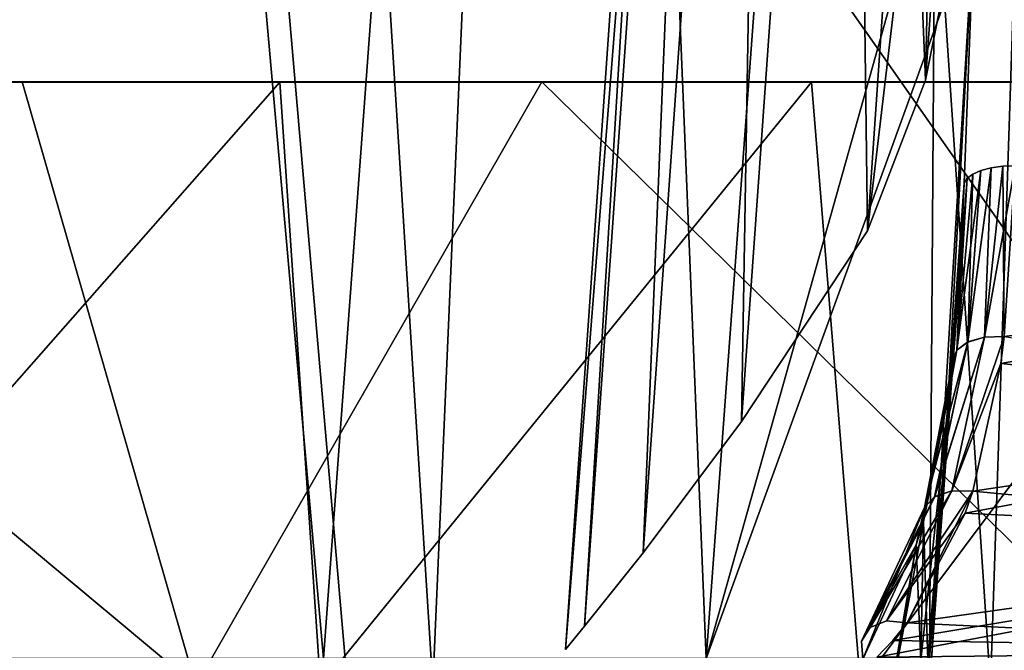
# Model space of a CAD drawing. Header units: millimetres. Extents: x -148 to 148, y -42 to 96.
# Tile 105 of 132: x 102 to 111, y -31 to -25. Entities that reach past the tile are written whole.
import ezdxf

# ---------------------------------------------------------------- set-up
doc = ezdxf.new("R2010")
doc.units = ezdxf.units.MM
doc.header["$LTSCALE"] = 127.314815
for name, color, linetype in [('10', 7, 'CONTINUOUS'), ('11', 7, 'CONTINUOUS'), ('150', 7, 'CONTINUOUS'), ('167', 7, 'CONTINUOUS'), ('179', 7, 'CONTINUOUS'), ('187', 7, 'CONTINUOUS'), ('34', 7, 'CONTINUOUS'), ('35', 7, 'CONTINUOUS'), ('4', 7, 'CONTINUOUS'), ('5', 7, 'CONTINUOUS'), ('6', 7, 'CONTINUOUS'), ('69', 7, 'CONTINUOUS')]:
    doc.layers.add(name, color=color, linetype=linetype)

msp = doc.modelspace()

# ---------------------------------------------------------------- linework, layer by layer
at = {"layer": '10', "linetype": 'Continuous'}
for points in [[(109.6485, -27.2377, 7.9368), (110.023, -21.7669, 7.8043), (110.7732, -17.7103, 8.5168), (109.6485, -27.2377, 7.9368)], [(110.1917, -25.8276, 8.6813), (109.6485, -27.2377, 7.9368), (110.7732, -17.7103, 8.5168), (110.1917, -25.8276, 8.6813)], [(110.5531, -24.0091, 9.247), (110.1917, -25.8276, 8.6813), (110.7732, -17.7103, 8.5168), (110.5531, -24.0091, 9.247)], [(110.5518, -26.7908, 11.2884), (110.3906, -29.0195, 11.3328), (110.2485, -31.2551, 10.6052), (110.5518, -26.7908, 11.2884)], [(110.4481, -28.4556, 10.509), (110.5518, -26.7908, 11.2884), (110.2485, -31.2551, 10.6052), (110.4481, -28.4556, 10.509)], [(110.4172, -28.7184, 10.3583), (110.4481, -28.4556, 10.509), (110.2112, -31.2583, 10.2047), (110.4172, -28.7184, 10.3583)], [(110.2112, -31.2583, 10.2047), (110.4481, -28.4556, 10.509), (110.2485, -31.2551, 10.6052), (110.2112, -31.2583, 10.2047)], [(110.1709, -29.9647, 9.5219), (110.4172, -28.7184, 10.3583), (110.1485, -31.2599, 9.8399), (110.1709, -29.9647, 9.5219)], [(110.1485, -31.2599, 9.8399), (110.4172, -28.7184, 10.3583), (110.2112, -31.2583, 10.2047), (110.1485, -31.2599, 9.8399)], [(110.3906, -29.0195, 11.3328), (110.2297, -31.2441, 11.3767), (110.2485, -31.2551, 10.6052), (110.3906, -29.0195, 11.3328)], [(109.932, -31.2585, 9.0991), (110.1709, -29.9647, 9.5219), (110.1485, -31.2599, 9.8399), (109.932, -31.2585, 9.0991)], [(110.105, -30.1801, 9.3545), (110.1709, -29.9647, 9.5219), (109.932, -31.2585, 9.0991), (110.105, -30.1801, 9.3545)], [(109.6042, -31.251, 8.4004), (110.105, -30.1801, 9.3545), (109.9201, -31.2583, 9.068), (109.6042, -31.251, 8.4004)], [(109.9201, -31.2583, 9.068), (110.105, -30.1801, 9.3545), (109.932, -31.2585, 9.0991), (109.9201, -31.2583, 9.068)]]:
    msp.add_3dface(points, dxfattribs=at)
at = {"layer": '11', "linetype": 'Continuous'}
for points in [[(110.3983, -16.273, -7.6688), (110.023, -21.7671, -7.8043), (110.1917, -25.8276, -8.6813), (110.3983, -16.273, -7.6688)], [(110.7732, -17.7103, -8.5168), (110.3983, -16.273, -7.6688), (110.1917, -25.8276, -8.6813), (110.7732, -17.7103, -8.5168)], [(110.5531, -24.0091, -9.247), (110.7732, -17.7103, -8.5168), (110.1917, -25.8276, -8.6813), (110.5531, -24.0091, -9.247)], [(110.023, -21.7671, -7.8043), (109.6485, -27.2377, -7.9368), (110.1917, -25.8276, -8.6813), (110.023, -21.7671, -7.8043)], [(110.3906, -29.0195, -11.3328), (110.5518, -26.7908, -11.2884), (110.4483, -28.454, -10.5099), (110.3906, -29.0195, -11.3328)], [(110.2297, -31.2441, -11.3767), (110.4483, -28.454, -10.5099), (110.2485, -31.2551, -10.6052), (110.2297, -31.2441, -11.3767)], [(110.2297, -31.2441, -11.3767), (110.3906, -29.0195, -11.3328), (110.4483, -28.454, -10.5099), (110.2297, -31.2441, -11.3767)], [(110.4483, -28.454, -10.5099), (110.4172, -28.7184, -10.3583), (110.2485, -31.2551, -10.6052), (110.4483, -28.454, -10.5099)], [(110.4172, -28.7184, -10.3583), (110.1713, -29.9633, -9.523), (110.2113, -31.2583, -10.2059), (110.4172, -28.7184, -10.3583)], [(110.2485, -31.2551, -10.6052), (110.4172, -28.7184, -10.3583), (110.2113, -31.2583, -10.2059), (110.2485, -31.2551, -10.6052)], [(110.1713, -29.9633, -9.523), (110.105, -30.1801, -9.3545), (110.1485, -31.2599, -9.8399), (110.1713, -29.9633, -9.523)], [(110.2113, -31.2583, -10.2059), (110.1713, -29.9633, -9.523), (110.1485, -31.2599, -9.8399), (110.2113, -31.2583, -10.2059)], [(110.105, -30.1801, -9.3545), (109.6042, -31.251, -8.4004), (109.9205, -31.2583, -9.0691), (110.105, -30.1801, -9.3545)], [(109.932, -31.2585, -9.0991), (110.105, -30.1801, -9.3545), (109.9205, -31.2583, -9.0691), (109.932, -31.2585, -9.0991)], [(110.1485, -31.2599, -9.8399), (110.105, -30.1801, -9.3545), (109.932, -31.2585, -9.0991), (110.1485, -31.2599, -9.8399)]]:
    msp.add_3dface(points, dxfattribs=at)
at = {"layer": '150', "color": 40, "linetype": 'Continuous', "true_color": 0xfaa000}
for points in [[(103.4905, -16.5956, -89.5382), (112.7393, -16.5737, -79.4446), (113.9211, -31.5, -80.5706), (103.4905, -16.5956, -89.5382)], [(93.1574, -16.6176, -98.7584), (103.4905, -16.5956, -89.5382), (94.5203, -31.5, -99.6963), (93.1574, -16.6176, -98.7584)], [(94.5203, -31.5, -99.6963), (103.4905, -16.5956, -89.5382), (104.7811, -31.5, -90.5309), (94.5203, -31.5, -99.6963)], [(104.7811, -31.5, -90.5309), (103.4905, -16.5956, -89.5382), (113.9211, -31.5, -80.5706), (104.7811, -31.5, -90.5309)]]:
    msp.add_3dface(points, dxfattribs=at)
at = {"layer": '167', "color": 40, "linetype": 'Continuous', "true_color": 0xfaa000}
for points in [[(100.056, -31.5, 101.6034), (102.5973, 15.797, 95.5131), (97.2793, 15.9358, 100.1444), (100.056, -31.5, 101.6034)], [(100.056, -31.5, 101.6034), (105.5811, -31.5, 96.6912), (102.5973, 15.797, 95.5131), (100.056, -31.5, 101.6034)], [(105.5811, -31.5, 96.6912), (107.6284, 15.7471, 90.6619), (102.5973, 15.797, 95.5131), (105.5811, -31.5, 96.6912)], [(110.8001, -31.5, 91.5478), (112.3744, 15.7838, 85.5961), (107.6284, 15.7471, 90.6619), (110.8001, -31.5, 91.5478)], [(110.8001, -31.5, 91.5478), (115.7038, -31.5, 86.1901), (112.3744, 15.7838, 85.5961), (110.8001, -31.5, 91.5478)], [(105.5811, -31.5, 96.6912), (110.8001, -31.5, 91.5478), (107.6284, 15.7471, 90.6619), (105.5811, -31.5, 96.6912)]]:
    msp.add_3dface(points, dxfattribs=at)
at = {"layer": '179', "color": 40, "linetype": 'Continuous', "true_color": 0xfaa000}
for points in [[(93.2443, -31.5, -98.1414), (103.3615, -31.5, -89.1056), (96.585, -25.8444, -94.5517), (93.2443, -31.5, -98.1414)], [(96.585, -25.8444, -94.5517), (103.3615, -31.5, -89.1056), (101.7372, -25.8444, -89.8351), (96.585, -25.8444, -94.5517)], [(101.7372, -25.8444, -89.8351), (103.3615, -31.5, -89.1056), (106.5985, -25.8444, -84.904), (101.7372, -25.8444, -89.8351)], [(103.3615, -31.5, -89.1056), (112.3699, -31.5, -79.2895), (106.5985, -25.8444, -84.904), (103.3615, -31.5, -89.1056)], [(106.5985, -25.8444, -84.904), (112.3699, -31.5, -79.2895), (111.1567, -25.8444, -79.7779), (106.5985, -25.8444, -84.904)]]:
    msp.add_3dface(points, dxfattribs=at)
at = {"layer": '187', "color": 40, "linetype": 'Continuous', "true_color": 0xfaa000}
for points in [[(104.1469, -25.8458, 94.815), (99.176, -31.5, 99.7227), (98.8844, -25.8458, 99.5167), (104.1469, -25.8458, 94.815)], [(104.5267, -31.5, 94.9325), (99.176, -31.5, 99.7227), (104.1469, -25.8458, 94.815), (104.5267, -31.5, 94.9325)], [(109.1254, -25.8458, 89.8996), (104.5267, -31.5, 94.9325), (104.1469, -25.8458, 94.815), (109.1254, -25.8458, 89.8996)], [(109.5829, -31.5, 89.9227), (104.5267, -31.5, 94.9325), (109.1254, -25.8458, 89.8996), (109.5829, -31.5, 89.9227)], [(113.811, -25.8458, 84.7861), (109.5829, -31.5, 89.9227), (109.1254, -25.8458, 89.8996), (113.811, -25.8458, 84.7861)], [(114.3359, -31.5, 84.7092), (109.5829, -31.5, 89.9227), (113.811, -25.8458, 84.7861), (114.3359, -31.5, 84.7092)]]:
    msp.add_3dface(points, dxfattribs=at)
at = {"layer": '34', "linetype": 'Continuous'}
for points in [[(111.0305, -26.63, 10.8793), (110.9284, -28.2289, 10.0539), (115.5174, -27.6483, 10.2084), (111.0305, -26.63, 10.8793)], [(110.9284, -28.2289, 10.0539), (110.8963, -28.4813, 9.8944), (115.5174, -27.6483, 10.2084), (110.9284, -28.2289, 10.0539)], [(115.5174, -27.6483, 10.2084), (110.8963, -28.4813, 9.8944), (115.5174, -28.9538, 9.368), (115.5174, -27.6483, 10.2084)], [(110.8963, -28.4813, -9.8944), (110.9286, -28.2274, -10.0549), (115.5174, -28.9538, -9.368), (110.8963, -28.4813, -9.8944)], [(110.8963, -28.4813, 9.8944), (110.6343, -29.6778, 9.0097), (115.5174, -28.9538, 9.368), (110.8963, -28.4813, 9.8944)], [(110.6347, -29.6764, -9.0108), (110.8963, -28.4813, -9.8944), (115.5174, -28.9538, -9.368), (110.6347, -29.6764, -9.0108)], [(110.6343, -29.6778, 9.0097), (110.5634, -29.8845, 8.8327), (115.5174, -28.9538, 9.368), (110.6343, -29.6778, 9.0097)], [(115.5174, -28.9538, 9.368), (110.5634, -29.8845, 8.8327), (115.5174, -30.1362, 8.3617), (115.5174, -28.9538, 9.368)], [(115.5174, -30.1362, -8.3617), (110.6347, -29.6764, -9.0108), (115.5174, -28.9538, -9.368), (115.5174, -30.1362, -8.3617)], [(110.5634, -29.8845, -8.8327), (110.6347, -29.6764, -9.0108), (115.5174, -30.1362, -8.3617), (110.5634, -29.8845, -8.8327)], [(110.5634, -29.8845, 8.8327), (110.0203, -30.9114, 7.8242), (115.5174, -30.1362, 8.3617), (110.5634, -29.8845, 8.8327)], [(110.0203, -30.9114, -7.8242), (110.5634, -29.8845, -8.8327), (115.5174, -30.1362, -8.3617), (110.0203, -30.9114, -7.8242)], [(109.8864, -31.0765, 7.6393), (109.7349, -31.2335, 7.4572), (115.5174, -30.1362, 8.3617), (109.8864, -31.0765, 7.6393)], [(115.5174, -30.1362, 8.3617), (109.7349, -31.2335, 7.4572), (115.5174, -31.1744, 7.2073), (115.5174, -30.1362, 8.3617)], [(110.0203, -30.9114, 7.8242), (109.8864, -31.0765, 7.6393), (115.5174, -30.1362, 8.3617), (110.0203, -30.9114, 7.8242)], [(115.5174, -31.1744, -7.2073), (110.0203, -30.9114, -7.8242), (115.5174, -30.1362, -8.3617), (115.5174, -31.1744, -7.2073)], [(109.8864, -31.0765, -7.6393), (110.0203, -30.9114, -7.8242), (115.5174, -31.1744, -7.2073), (109.8864, -31.0765, -7.6393)], [(109.7349, -31.2335, -7.4572), (109.8864, -31.0765, -7.6393), (115.5174, -31.1744, -7.2073), (109.7349, -31.2335, -7.4572)]]:
    msp.add_3dface(points, dxfattribs=at)
at = {"layer": '35', "linetype": 'Continuous'}
for points in [[(111.0305, -26.63, -10.8793), (110.7425, -28.2341, -10.1017), (110.9143, -26.6343, -10.8969), (111.0305, -26.63, -10.8793)], [(111.0305, -26.63, -10.8793), (110.9286, -28.2274, -10.0549), (110.7425, -28.2341, -10.1017), (111.0305, -26.63, -10.8793)], [(110.586, -28.2798, -10.2041), (110.4828, -28.3565, -10.3475), (110.71, -26.674, -11.0033), (110.586, -28.2798, -10.2041)], [(110.71, -26.674, -11.0033), (110.4828, -28.3565, -10.3475), (110.6333, -26.7071, -11.0861), (110.71, -26.674, -11.0033)], [(110.6333, -26.7071, -11.0861), (110.4828, -28.3565, -10.3475), (110.5796, -26.7467, -11.1829), (110.6333, -26.7071, -11.0861)], [(110.7425, -28.2341, -10.1017), (110.586, -28.2798, -10.2041), (110.8054, -26.6492, -10.939), (110.7425, -28.2341, -10.1017)], [(110.8054, -26.6492, -10.939), (110.586, -28.2798, -10.2041), (110.71, -26.674, -11.0033), (110.8054, -26.6492, -10.939)], [(110.9143, -26.6343, -10.8969), (110.7425, -28.2341, -10.1017), (110.8054, -26.6492, -10.939), (110.9143, -26.6343, -10.8969)], [(110.4828, -28.3565, -10.3475), (110.4483, -28.454, -10.5099), (110.5796, -26.7467, -11.1829), (110.4828, -28.3565, -10.3475)], [(110.4483, -28.454, -10.5099), (110.5518, -26.7908, -11.2884), (110.5796, -26.7467, -11.1829), (110.4483, -28.454, -10.5099)], [(110.2769, -29.7279, -9.2045), (110.1829, -29.8305, -9.3613), (110.586, -28.2798, -10.2041), (110.2769, -29.7279, -9.2045)], [(110.586, -28.2798, -10.2041), (110.1829, -29.8305, -9.3613), (110.4828, -28.3565, -10.3475), (110.586, -28.2798, -10.2041)], [(110.4368, -29.6732, -9.0806), (110.2769, -29.7279, -9.2045), (110.7425, -28.2341, -10.1017), (110.4368, -29.6732, -9.0806)], [(110.7425, -28.2341, -10.1017), (110.2769, -29.7279, -9.2045), (110.586, -28.2798, -10.2041), (110.7425, -28.2341, -10.1017)], [(110.9286, -28.2274, -10.0549), (110.4368, -29.6732, -9.0806), (110.7425, -28.2341, -10.1017), (110.9286, -28.2274, -10.0549)], [(110.9286, -28.2274, -10.0549), (110.8963, -28.4813, -9.8944), (110.4368, -29.6732, -9.0806), (110.9286, -28.2274, -10.0549)], [(110.1713, -29.9633, -9.523), (110.4172, -28.7184, -10.3583), (110.4828, -28.3565, -10.3475), (110.1713, -29.9633, -9.523)], [(110.1829, -29.8305, -9.3613), (110.1713, -29.9633, -9.523), (110.4828, -28.3565, -10.3475), (110.1829, -29.8305, -9.3613)], [(110.4172, -28.7184, -10.3583), (110.4483, -28.454, -10.5099), (110.4828, -28.3565, -10.3475), (110.4172, -28.7184, -10.3583)], [(110.8963, -28.4813, -9.8944), (110.6347, -29.6764, -9.0108), (110.4368, -29.6732, -9.0806), (110.8963, -28.4813, -9.8944)], [(110.4368, -29.6732, -9.0806), (109.6717, -30.953, -8.0864), (110.2769, -29.7279, -9.2045), (110.4368, -29.6732, -9.0806)], [(109.8245, -30.8923, -7.933), (109.6717, -30.953, -8.0864), (110.4368, -29.6732, -9.0806), (109.8245, -30.8923, -7.933)], [(110.6347, -29.6764, -9.0108), (109.8245, -30.8923, -7.933), (110.4368, -29.6732, -9.0806), (110.6347, -29.6764, -9.0108)], [(109.6717, -30.953, -8.0864), (109.593, -31.0812, -8.2534), (110.2769, -29.7279, -9.2045), (109.6717, -30.953, -8.0864)], [(110.2769, -29.7279, -9.2045), (109.593, -31.0812, -8.2534), (110.1829, -29.8305, -9.3613), (110.2769, -29.7279, -9.2045)], [(110.6347, -29.6764, -9.0108), (110.5634, -29.8845, -8.8327), (109.8245, -30.8923, -7.933), (110.6347, -29.6764, -9.0108)], [(109.593, -31.0812, -8.2534), (109.6042, -31.251, -8.4004), (110.1829, -29.8305, -9.3613), (109.593, -31.0812, -8.2534)], [(109.6042, -31.251, -8.4004), (110.105, -30.1801, -9.3545), (110.1829, -29.8305, -9.3613), (109.6042, -31.251, -8.4004)], [(110.105, -30.1801, -9.3545), (110.1713, -29.9633, -9.523), (110.1829, -29.8305, -9.3613), (110.105, -30.1801, -9.3545)], [(110.5634, -29.8845, -8.8327), (110.0203, -30.9114, -7.8242), (109.8245, -30.8923, -7.933), (110.5634, -29.8845, -8.8327)]]:
    msp.add_3dface(points, dxfattribs=at)
at = {"layer": '4', "linetype": 'Continuous'}
for points in [[(95.2973, 0, 60.7242), (99.5335, -31.2441, 48.7144), (101.7861, 0, 49.0773), (95.2973, 0, 60.7242)], [(99.5335, -31.2441, 48.7144), (104.5556, -31.2441, 36.7168), (101.7861, 0, 49.0773), (99.5335, -31.2441, 48.7144)], [(101.7861, 0, 49.0773), (104.5556, -31.2441, 36.7168), (106.858, 0, 36.7472), (101.7861, 0, 49.0773)], [(104.5556, -31.2441, 36.7168), (108.1375, -31.2441, 24.2136), (106.858, 0, 36.7472), (104.5556, -31.2441, 36.7168)], [(106.858, 0, 36.7472), (108.1375, -31.2441, 24.2136), (110.4424, 0, 23.9056), (106.858, 0, 36.7472)], [(108.1375, -31.2441, 24.2136), (110.2297, -31.2441, 11.3767), (110.4424, 0, 23.9056), (108.1375, -31.2441, 24.2136)], [(110.2297, -31.2441, 11.3767), (110.6459, -24.3302, 12.0369), (110.4424, 0, 23.9056), (110.2297, -31.2441, 11.3767)], [(110.3906, -29.0195, 11.3328), (110.6459, -24.3302, 12.0369), (110.2297, -31.2441, 11.3767), (110.3906, -29.0195, 11.3328)], [(110.5518, -26.7908, 11.2884), (110.6459, -24.3302, 12.0369), (110.3906, -29.0195, 11.3328), (110.5518, -26.7908, 11.2884)]]:
    msp.add_3dface(points, dxfattribs=at)
at = {"layer": '5', "linetype": 'Continuous'}
for points in [[(95.2973, 0, -60.7242), (101.7861, 0, -49.0773), (99.5335, -31.2441, -48.7144), (95.2973, 0, -60.7242)], [(99.5335, -31.2441, -48.7144), (101.7861, 0, -49.0773), (104.5556, -31.2441, -36.7168), (99.5335, -31.2441, -48.7144)], [(101.7861, 0, -49.0773), (106.858, 0, -36.7472), (104.5556, -31.2441, -36.7168), (101.7861, 0, -49.0773)], [(104.5556, -31.2441, -36.7168), (106.858, 0, -36.7472), (108.1375, -31.2441, -24.2136), (104.5556, -31.2441, -36.7168)], [(106.858, 0, -36.7472), (110.4424, 0, -23.9056), (108.1375, -31.2441, -24.2136), (106.858, 0, -36.7472)], [(110.4424, 0, -23.9056), (110.8024, -21.7602, -12.2579), (108.1375, -31.2441, -24.2136), (110.4424, 0, -23.9056)], [(110.8024, -21.7602, -12.2579), (110.6459, -24.3302, -12.0369), (108.1375, -31.2441, -24.2136), (110.8024, -21.7602, -12.2579)], [(108.1375, -31.2441, -24.2136), (110.6459, -24.3302, -12.0369), (110.2297, -31.2441, -11.3767), (108.1375, -31.2441, -24.2136)], [(110.2297, -31.2441, -11.3767), (110.6459, -24.3302, -12.0369), (110.3906, -29.0195, -11.3328), (110.2297, -31.2441, -11.3767)], [(110.6459, -24.3302, -12.0369), (110.5518, -26.7908, -11.2884), (110.3906, -29.0195, -11.3328), (110.6459, -24.3302, -12.0369)]]:
    msp.add_3dface(points, dxfattribs=at)
at = {"layer": '6', "linetype": 'Continuous'}
for points in [[(106.821, -31.1617, 0), (106.9998, -30.9426, -2.1004), (108.1103, -12.7235, -0.0001), (106.821, -31.1617, 0)], [(108.2639, -12.925, 2.0256), (106.821, -31.1617, 0), (108.1103, -12.7235, -0.0001), (108.2639, -12.925, 2.0256)], [(108.1103, -12.7235, -0.0001), (106.9998, -30.9426, -2.1004), (108.2639, -12.925, -2.0258), (108.1103, -12.7235, -0.0001)], [(106.9998, -30.9426, 2.1003), (106.821, -31.1617, 0), (108.2639, -12.925, 2.0256), (106.9998, -30.9426, 2.1003)], [(106.9998, -30.9426, -2.1004), (107.5473, -30.2545, -4.1922), (108.2639, -12.925, -2.0258), (106.9998, -30.9426, -2.1004)], [(107.5473, -30.2545, 4.1922), (106.9998, -30.9426, 2.1003), (108.2639, -12.925, 2.0256), (107.5473, -30.2545, 4.1922)], [(108.2639, -12.925, -2.0258), (107.5473, -30.2545, -4.1922), (108.7287, -13.5564, -4.0449), (108.2639, -12.925, -2.0258)], [(108.7286, -13.5563, 4.0447), (107.5473, -30.2545, 4.1922), (108.2639, -12.925, 2.0256), (108.7286, -13.5563, 4.0447)], [(108.4686, -29.0238, 6.2063), (107.5473, -30.2545, 4.1922), (108.7286, -13.5563, 4.0447), (108.4686, -29.0238, 6.2063)], [(107.5473, -30.2545, -4.1922), (108.4686, -29.0238, -6.2063), (108.7287, -13.5564, -4.0449), (107.5473, -30.2545, -4.1922)], [(109.4872, -14.6781, 5.992), (108.4686, -29.0238, 6.2063), (108.7286, -13.5563, 4.0447), (109.4872, -14.6781, 5.992)], [(108.7287, -13.5564, -4.0449), (108.4686, -29.0238, -6.2063), (109.4872, -14.6781, -5.9921), (108.7287, -13.5564, -4.0449)], [(109.6485, -27.2377, 7.9368), (108.4686, -29.0238, 6.2063), (109.4872, -14.6781, 5.992), (109.6485, -27.2377, 7.9368)], [(108.4686, -29.0238, -6.2063), (109.6485, -27.2377, -7.9368), (109.4872, -14.6781, -5.9921), (108.4686, -29.0238, -6.2063)], [(110.023, -21.7669, 7.8043), (109.6485, -27.2377, 7.9368), (109.4872, -14.6781, 5.992), (110.023, -21.7669, 7.8043)], [(109.4872, -14.6781, -5.9921), (109.6485, -27.2377, -7.9368), (110.023, -21.7671, -7.8043), (109.4872, -14.6781, -5.9921)]]:
    msp.add_3dface(points, dxfattribs=at)
at = {"layer": '69', "linetype": 'Continuous'}
for points in [[(110.9284, -28.2289, 10.0539), (111.0305, -26.63, 10.8793), (110.9143, -26.6343, 10.8969), (110.9284, -28.2289, 10.0539)], [(110.6333, -26.7071, 11.0861), (110.5796, -26.7467, 11.1829), (110.4826, -28.358, 10.3466), (110.6333, -26.7071, 11.0861)], [(110.5858, -28.2813, 10.2032), (110.6333, -26.7071, 11.0861), (110.4826, -28.358, 10.3466), (110.5858, -28.2813, 10.2032)], [(110.7423, -28.2357, 10.1008), (110.8054, -26.6492, 10.939), (110.5858, -28.2813, 10.2032), (110.7423, -28.2357, 10.1008)], [(110.8054, -26.6492, 10.939), (110.71, -26.674, 11.0033), (110.5858, -28.2813, 10.2032), (110.8054, -26.6492, 10.939)], [(110.71, -26.674, 11.0033), (110.6333, -26.7071, 11.0861), (110.5858, -28.2813, 10.2032), (110.71, -26.674, 11.0033)], [(110.9284, -28.2289, 10.0539), (110.9143, -26.6343, 10.8969), (110.7423, -28.2357, 10.1008), (110.9284, -28.2289, 10.0539)], [(110.9143, -26.6343, 10.8969), (110.8054, -26.6492, 10.939), (110.7423, -28.2357, 10.1008), (110.9143, -26.6343, 10.8969)], [(110.5518, -26.7908, 11.2884), (110.4481, -28.4556, 10.509), (110.4826, -28.358, 10.3466), (110.5518, -26.7908, 11.2884)], [(110.5796, -26.7467, 11.1829), (110.5518, -26.7908, 11.2884), (110.4826, -28.358, 10.3466), (110.5796, -26.7467, 11.1829)], [(110.5858, -28.2813, 10.2032), (110.4826, -28.358, 10.3466), (110.1825, -29.8318, 9.3602), (110.5858, -28.2813, 10.2032)], [(110.2764, -29.7293, 9.2034), (110.5858, -28.2813, 10.2032), (110.1825, -29.8318, 9.3602), (110.2764, -29.7293, 9.2034)], [(110.4363, -29.6745, 9.0795), (110.7423, -28.2357, 10.1008), (110.2764, -29.7293, 9.2034), (110.4363, -29.6745, 9.0795)], [(110.7423, -28.2357, 10.1008), (110.5858, -28.2813, 10.2032), (110.2764, -29.7293, 9.2034), (110.7423, -28.2357, 10.1008)], [(110.8963, -28.4813, 9.8944), (110.9284, -28.2289, 10.0539), (110.4363, -29.6745, 9.0795), (110.8963, -28.4813, 9.8944)], [(110.9284, -28.2289, 10.0539), (110.7423, -28.2357, 10.1008), (110.4363, -29.6745, 9.0795), (110.9284, -28.2289, 10.0539)], [(110.4826, -28.358, 10.3466), (110.4481, -28.4556, 10.509), (110.1825, -29.8318, 9.3602), (110.4826, -28.358, 10.3466)], [(110.4481, -28.4556, 10.509), (110.4172, -28.7184, 10.3583), (110.1825, -29.8318, 9.3602), (110.4481, -28.4556, 10.509)], [(110.6343, -29.6778, 9.0097), (110.8963, -28.4813, 9.8944), (110.4363, -29.6745, 9.0795), (110.6343, -29.6778, 9.0097)], [(110.4172, -28.7184, 10.3583), (110.1709, -29.9647, 9.5219), (110.1825, -29.8318, 9.3602), (110.4172, -28.7184, 10.3583)], [(109.8245, -30.8923, 7.933), (110.4363, -29.6745, 9.0795), (109.6717, -30.953, 8.0864), (109.8245, -30.8923, 7.933)], [(110.4363, -29.6745, 9.0795), (110.2764, -29.7293, 9.2034), (109.6717, -30.953, 8.0864), (110.4363, -29.6745, 9.0795)], [(110.6343, -29.6778, 9.0097), (110.4363, -29.6745, 9.0795), (109.8245, -30.8923, 7.933), (110.6343, -29.6778, 9.0097)], [(109.6717, -30.953, 8.0864), (110.2764, -29.7293, 9.2034), (109.593, -31.0812, 8.2534), (109.6717, -30.953, 8.0864)], [(110.2764, -29.7293, 9.2034), (110.1825, -29.8318, 9.3602), (109.593, -31.0812, 8.2534), (110.2764, -29.7293, 9.2034)], [(110.0203, -30.9114, 7.8242), (110.6343, -29.6778, 9.0097), (109.8245, -30.8923, 7.933), (110.0203, -30.9114, 7.8242)], [(110.0203, -30.9114, 7.8242), (110.5634, -29.8845, 8.8327), (110.6343, -29.6778, 9.0097), (110.0203, -30.9114, 7.8242)], [(110.1825, -29.8318, 9.3602), (110.1709, -29.9647, 9.5219), (109.593, -31.0812, 8.2534), (110.1825, -29.8318, 9.3602)], [(110.1709, -29.9647, 9.5219), (110.105, -30.1801, 9.3545), (109.593, -31.0812, 8.2534), (110.1709, -29.9647, 9.5219)], [(110.105, -30.1801, 9.3545), (109.6042, -31.251, 8.4004), (109.593, -31.0812, 8.2534), (110.105, -30.1801, 9.3545)]]:
    msp.add_3dface(points, dxfattribs=at)

doc.saveas('drawing.dxf')
